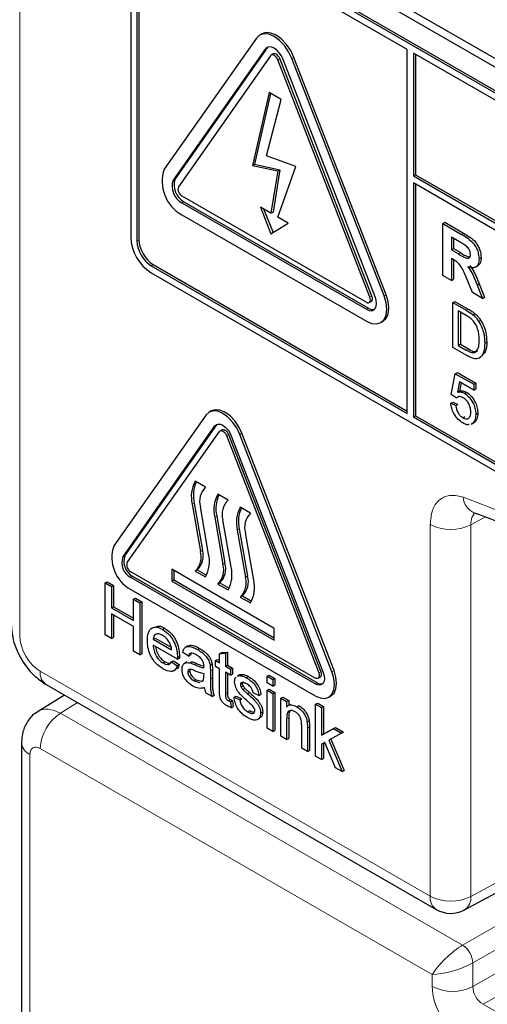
# Paper-space layout 'Blatt4' of a CAD drawing. Header units: millimetres. Extents: x 5 to 418, y 2 to 292.
# Tile 22 of 117: x 120 to 122.69, y 176.95 to 182.62. Entities that reach past the tile are written whole.
import ezdxf

# ---------------------------------------------------------------- set-up
doc = ezdxf.new("R2010")
doc.units = ezdxf.units.MM

psp = doc.layouts.new('Blatt4')

# ---------------------------------------------------------------- linework, layer by layer
at = {"color": 7, "linetype": 'Continuous', "lineweight": 18}
for p, q in [((120.0037, 190.4561), (120.0037, 179.0697)), ((121.4161, 182.4484), (121.4279, 182.4552)), ((121.4875, 182.3868), (121.4993, 182.3936)), ((121.5692, 182.3941), (121.5809, 182.4009)), ((120.8857, 181.6939), (120.8975, 181.7007)), ((120.9368, 181.5624), (120.9486, 181.5692)), ((122.5453, 181.3815), (122.5571, 181.3883)), ((120.6775, 181.3438), (120.6893, 181.3506)), ((122.5265, 181.2695), (122.5383, 181.2763)), ((120.76, 181.2009), (120.7718, 181.2077)), ((122.0995, 181.0272), (122.1113, 181.034)), ((122.0178, 181.0199), (122.0296, 181.0267)), ((121.9974, 180.95), (122.0092, 180.9569)), ((122.5712, 180.9446), (122.583, 180.9514)), ((122.5724, 180.7152), (122.5842, 180.722)), ((121.1265, 180.2782), (121.1383, 180.285)), ((121.1929, 180.2229), (121.2047, 180.2297)), ((121.2694, 180.2298), (121.2812, 180.2366)), ((121.0074, 179.8347), (120.9956, 179.8279)), ((121.1371, 179.7599), (121.1253, 179.7531)), ((122.6819, 179.7545), (122.5984, 179.7094)), ((121.2667, 179.6851), (121.2549, 179.6783)), ((122.3648, 177.5706), (122.3648, 179.7106)), ((122.5984, 179.7094), (122.5984, 177.5694)), ((121.0546, 179.5626), (121.0428, 179.5558)), ((120.5962, 179.5237), (120.608, 179.5305)), ((121.1843, 179.4878), (121.1725, 179.481)), ((120.6421, 179.4053), (120.6539, 179.4121)), ((121.3139, 179.413), (121.3021, 179.4062)), ((121.0087, 178.9042), (121.0205, 178.911)), ((120.1215, 178.8656), (122.3648, 177.5706)), ((121.1002, 178.8676), (121.112, 178.8744)), ((121.1002, 178.8208), (121.112, 178.8276)), ((121.7232, 178.8561), (121.735, 178.8629)), ((121.7998, 178.8629), (121.8115, 178.8697)), ((121.7028, 178.793), (121.7146, 178.7998)), ((121.1867, 178.736), (121.1985, 178.7428)), ((120.3365, 178.6852), (120.2375, 178.624)), ((120.2375, 178.624), (122.5511, 177.2883)), ((121.539, 178.5898), (121.5508, 178.5966)), ((121.6587, 178.5373), (121.6705, 178.5441)), ((120.0628, 178.387), (120.0628, 176.1109)), ((122.3764, 177.1194), (120.1217, 178.421)), ((122.5984, 177.5694), (123.2229, 177.9052)), ((122.5511, 177.2883), (123.2507, 177.6922)), ((123.2507, 177.5561), (122.61, 177.1863)), ((122.61, 177.0502), (123.3007, 177.4489)), ((123.4186, 177.3809), (122.669, 176.9481)), ((122.61, 177.1863), (122.61, 177.0502)), ((122.3764, 177.0514), (122.3764, 177.1194)), ((122.669, 176.9481), (124.9987, 175.6032))]:
    psp.add_line(p, q, dxfattribs=at)
at = {"color": 7, "linetype": 'Continuous', "lineweight": 25}
for p, q in [((120.7423, 183.4974), (126.6938, 180.0617)), ((120.7844, 183.5217), (126.6769, 180.12)), ((126.6525, 179.9358), (120.76, 183.3375)), ((126.6643, 179.9426), (120.7718, 183.3443)), ((120.6421, 183.2695), (120.6421, 181.3642)), ((120.6775, 183.2491), (120.6775, 181.3438)), ((120.6893, 183.2559), (120.6893, 181.3506)), ((122.2331, 182.4463), (120.76, 183.2967)), ((121.365, 182.5119), (120.8347, 181.7574)), ((121.3956, 182.5361), (121.3838, 182.5293)), ((121.4279, 182.4552), (120.8975, 181.7007)), ((121.4317, 182.4598), (121.4279, 182.4552)), ((121.4161, 182.4484), (120.8857, 181.6939)), ((121.4467, 182.4104), (120.9164, 181.6558)), ((121.4622, 182.4206), (121.4504, 182.4138)), ((122.0296, 181.0267), (121.4993, 182.3936)), ((122.0995, 181.0272), (121.5692, 182.3941)), ((122.1113, 181.034), (121.5809, 182.4009)), ((122.2331, 180.3505), (122.2331, 182.4463)), ((122.2685, 182.4259), (122.2685, 181.7183)), ((126.6525, 179.895), (122.2685, 182.4259)), ((122.2803, 182.4191), (122.2803, 181.7251)), ((122.0178, 181.0199), (121.4875, 182.3868)), ((122.0485, 181.0227), (121.5181, 182.3895)), ((121.4376, 182.1978), (121.3432, 181.7789)), ((121.4467, 182.1926), (121.355, 181.7857)), ((121.5078, 182.1573), (121.4376, 182.1978)), ((121.4227, 181.833), (121.5078, 182.1573)), ((121.5925, 181.7718), (121.4227, 181.833)), ((121.3432, 181.7789), (121.355, 181.7857)), ((121.3432, 181.7789), (121.4875, 181.7466)), ((121.355, 181.7857), (121.4993, 181.7534)), ((121.4875, 181.4812), (121.5925, 181.7718)), ((121.4875, 181.7466), (121.4489, 181.5035)), ((121.4993, 181.7534), (121.4607, 181.5103)), ((121.4875, 181.7466), (121.4993, 181.7534)), ((122.2685, 181.7183), (122.2803, 181.7251)), ((122.2685, 181.7183), (126.735, 179.1398)), ((122.2803, 181.7251), (126.735, 179.1534)), ((126.735, 179.099), (122.2685, 181.6775)), ((122.2685, 181.6775), (122.2685, 180.3301)), ((122.2803, 181.6707), (122.2803, 180.3369)), ((120.9368, 181.6032), (121.9974, 180.9909)), ((120.9368, 181.5624), (121.9974, 180.95)), ((120.9486, 181.5692), (122.0092, 180.9569)), ((120.9368, 181.4943), (121.9974, 180.882)), ((121.4489, 181.5035), (121.388, 181.5386)), ((121.388, 181.5386), (121.4489, 181.385)), ((121.4068, 181.5278), (121.4605, 181.3922)), ((121.4489, 181.5035), (121.4607, 181.5103)), ((121.4489, 181.385), (121.5484, 181.446)), ((121.5484, 181.446), (121.4875, 181.4812)), ((122.4365, 181.4443), (122.4483, 181.4511)), ((122.4365, 181.1449), (122.4365, 181.4443)), ((122.4365, 181.4443), (122.5453, 181.3815)), ((122.4483, 181.4511), (122.5571, 181.3883)), ((122.5287, 181.3411), (122.4864, 181.3656)), ((122.4864, 181.3656), (122.4864, 181.2927)), ((122.4981, 181.3588), (122.4981, 181.2995)), ((122.4864, 181.2927), (122.4981, 181.2995)), ((122.4864, 181.2927), (122.5265, 181.2695)), ((122.4981, 181.2995), (122.5383, 181.2763)), ((120.7718, 181.2077), (122.2331, 180.3641)), ((122.4975, 181.2363), (122.4864, 181.2428)), ((122.4864, 181.2428), (122.4864, 181.1161)), ((122.4981, 181.2359), (122.4981, 181.1229)), ((122.6459, 181.2404), (122.6577, 181.2473)), ((120.76, 181.2009), (122.2331, 180.3505)), ((120.76, 181.1601), (126.6525, 177.7584)), ((122.6253, 181.1921), (122.6385, 181.1998)), ((122.4864, 181.1161), (122.4365, 181.1449)), ((122.4864, 181.1161), (122.4981, 181.1229)), ((122.6076, 181.0461), (122.5707, 181.1354)), ((122.6344, 181.0899), (122.6462, 181.0967)), ((122.6344, 181.0899), (122.6659, 181.0125)), ((122.6462, 181.0967), (122.6776, 181.0193)), ((122.6659, 181.0125), (122.6076, 181.0461)), ((122.0141, 180.9892), (122.0259, 180.996)), ((122.4947, 180.9888), (122.5065, 180.9956)), ((122.4947, 180.7303), (122.4947, 180.9888)), ((122.4947, 180.9888), (122.5712, 180.9446)), ((122.5065, 180.9956), (122.583, 180.9514)), ((122.6659, 181.0125), (122.6776, 181.0193)), ((122.5716, 180.9146), (122.5262, 180.9408)), ((122.5262, 180.9408), (122.5262, 180.7419)), ((122.538, 180.934), (122.538, 180.7487)), ((122.6108, 180.9181), (122.6226, 180.9249)), ((122.0808, 180.8738), (122.0925, 180.8806)), ((122.6434, 180.8808), (122.6551, 180.8876)), ((122.5262, 180.7419), (122.538, 180.7487)), ((122.538, 180.7487), (122.5842, 180.722)), ((122.6784, 180.7549), (122.6902, 180.7617)), ((122.5749, 180.684), (122.4947, 180.7303)), ((122.5262, 180.7419), (122.5724, 180.7152)), ((122.4861, 180.4601), (122.509, 180.5794)), ((122.509, 180.5794), (122.5208, 180.5862)), ((122.509, 180.5794), (122.6152, 180.5181)), ((122.5208, 180.5862), (122.627, 180.5249)), ((122.5325, 180.5327), (122.5211, 180.4723)), ((122.6152, 180.485), (122.5325, 180.5327)), ((122.542, 180.5273), (122.5329, 180.4791)), ((122.6152, 180.5181), (122.627, 180.5249)), ((122.627, 180.5249), (122.627, 180.4918)), ((122.5211, 180.4723), (122.5329, 180.4791)), ((122.561, 180.4665), (122.5728, 180.4733)), ((122.6152, 180.5181), (122.6152, 180.485)), ((122.6152, 180.485), (122.627, 180.4918)), ((122.4832, 180.4087), (122.495, 180.4155)), ((122.4832, 180.4087), (122.5119, 180.3954)), ((122.5148, 180.4402), (122.4861, 180.4601)), ((122.495, 180.4155), (122.5237, 180.4022)), ((122.5148, 180.4402), (122.5265, 180.447)), ((121.1051, 180.365), (121.0933, 180.3582)), ((122.5119, 180.3954), (122.5237, 180.4022)), ((121.0755, 180.3417), (120.5452, 179.5872)), ((122.2685, 180.3301), (122.2803, 180.3369)), ((122.2685, 180.3301), (126.6525, 177.7992)), ((122.2803, 180.3369), (126.6643, 177.806)), ((122.5529, 180.3253), (122.5647, 180.3321)), ((122.6014, 180.2883), (122.6147, 180.296)), ((122.6096, 180.2942), (122.6214, 180.301)), ((122.6267, 180.3449), (122.6385, 180.3517)), ((120.5962, 179.5237), (121.1265, 180.2782)), ((120.608, 179.5305), (121.1383, 180.285)), ((120.6217, 179.4919), (121.1521, 180.2465)), ((121.1383, 180.285), (121.1413, 180.2887)), ((121.1676, 180.2568), (121.1558, 180.25)), ((122.6096, 180.2942), (122.6017, 180.2917)), ((121.1929, 180.2229), (121.7232, 178.8561)), ((121.2047, 180.2297), (121.735, 178.8629)), ((121.2184, 180.2252), (121.7487, 178.8583)), ((121.7998, 178.8629), (121.2694, 180.2298)), ((121.8115, 178.8697), (121.2812, 180.2366)), ((121.0723, 179.9259), (121.0134, 179.9599)), ((121.2019, 179.851), (121.143, 179.8851)), ((120.9956, 179.8279), (121.0428, 179.5558)), ((121.0074, 179.8347), (121.0546, 179.5626)), ((121.09, 179.5407), (121.0428, 179.8128)), ((121.3316, 179.7762), (121.2726, 179.8102)), ((121.1253, 179.7531), (121.1725, 179.481)), ((121.1371, 179.7599), (121.1843, 179.4878)), ((121.2197, 179.4659), (121.1725, 179.738)), ((121.2549, 179.6783), (121.3021, 179.4062)), ((121.2667, 179.6851), (121.3139, 179.413)), ((121.3493, 179.391), (121.3021, 179.6631)), ((121.4671, 179.1128), (120.8778, 179.453)), ((120.8778, 179.453), (120.8778, 179.3849)), ((120.8896, 179.4461), (120.8896, 179.3917)), ((121.0252, 179.4496), (121.0134, 179.4428)), ((121.0252, 179.4496), (121.0782, 179.4189)), ((121.7028, 178.827), (120.6421, 179.4393)), ((121.7028, 178.793), (120.6421, 179.4053)), ((121.7146, 178.7998), (120.6539, 179.4121)), ((120.8896, 179.3917), (120.8778, 179.3849)), ((120.8896, 179.3917), (121.4671, 179.0583)), ((121.0134, 179.4428), (121.0723, 179.4087)), ((120.4953, 179.3744), (120.5071, 179.3812)), ((120.4953, 179.075), (120.4953, 179.3744)), ((120.4953, 179.3744), (120.5318, 179.3533)), ((120.5071, 179.3812), (120.5436, 179.3601)), ((120.5318, 179.3533), (120.5436, 179.3601)), ((120.5318, 179.3533), (120.5318, 179.2305)), ((120.5436, 179.3601), (120.5436, 179.2373)), ((120.6421, 179.3373), (121.7028, 178.7249)), ((120.8778, 179.3849), (121.4671, 179.0447)), ((121.1548, 179.3747), (121.143, 179.3679)), ((121.143, 179.3679), (121.2019, 179.3339)), ((121.1548, 179.3747), (121.2079, 179.3441)), ((120.6582, 179.2804), (120.6699, 179.2872)), ((120.6582, 179.1575), (120.6582, 179.2804)), ((120.6582, 179.2804), (120.6947, 179.2593)), ((120.6699, 179.2872), (120.7065, 179.2661)), ((121.2844, 179.2999), (121.2726, 179.2931)), ((121.2726, 179.2931), (121.3316, 179.2591)), ((121.2844, 179.2999), (121.3375, 179.2692)), ((120.5318, 179.2305), (120.5436, 179.2373)), ((120.5318, 179.2305), (120.6582, 179.1575)), ((120.5436, 179.2373), (120.6582, 179.1712)), ((120.6947, 179.2593), (120.7065, 179.2661)), ((120.6947, 179.2593), (120.6947, 178.9599)), ((120.7065, 179.2661), (120.7065, 178.9667)), ((120.6582, 179.123), (120.5318, 179.1959)), ((120.5318, 179.1959), (120.5318, 179.0539)), ((120.5436, 179.1891), (120.5436, 179.0607)), ((120.6582, 178.981), (120.6582, 179.123)), ((120.8255, 179.107), (120.8373, 179.1138)), ((121.4671, 179.0447), (121.4671, 179.1128)), ((120.5318, 179.0539), (120.4953, 179.075)), ((120.5318, 179.0539), (120.5436, 179.0607)), ((120.7712, 179.0501), (120.783, 179.0569)), ((120.7712, 179.0501), (120.8775, 178.9887)), ((120.783, 179.0569), (120.8748, 179.0039)), ((120.9106, 178.935), (120.7712, 179.0155)), ((120.9698, 179.0124), (120.9565, 179.0048)), ((121.0265, 178.9909), (121.0383, 178.9977)), ((120.6947, 178.9599), (120.6582, 178.981)), ((120.6947, 178.9599), (120.7065, 178.9667)), ((120.9106, 178.935), (120.9224, 178.9418)), ((120.9108, 178.9448), (120.9226, 178.9516)), ((120.9739, 178.9522), (120.9407, 178.9752)), ((120.9739, 178.9522), (120.9857, 178.959)), ((120.9906, 178.9698), (120.9857, 178.959)), ((121.1534, 178.9671), (121.1652, 178.9739)), ((121.1534, 178.9671), (121.1867, 178.9698)), ((121.1534, 178.9139), (121.1534, 178.9671)), ((121.1652, 178.9739), (121.1985, 178.9766)), ((121.1867, 178.9698), (121.1985, 178.9766)), ((121.1867, 178.9698), (121.1867, 178.8947)), ((121.1985, 178.9766), (121.1985, 178.9015)), ((120.8278, 178.9138), (120.8396, 178.9206)), ((120.8772, 178.9198), (120.889, 178.9266)), ((120.8772, 178.9198), (120.9097, 178.8972)), ((120.889, 178.9266), (120.9215, 178.904)), ((120.9097, 178.8972), (120.9215, 178.904)), ((120.9647, 178.9196), (120.9514, 178.9119)), ((120.9814, 178.9144), (120.9932, 178.9212)), ((121.0986, 178.9013), (121.1104, 178.9081)), ((121.1302, 178.9273), (121.1419, 178.9341)), ((121.1302, 178.8927), (121.1302, 178.9273)), ((121.1302, 178.9273), (121.1534, 178.9139)), ((121.1534, 178.8793), (121.1302, 178.8927)), ((121.1419, 178.9341), (121.1534, 178.9275)), ((121.1534, 178.7565), (121.1534, 178.8793)), ((121.1867, 178.8947), (121.1985, 178.9015)), ((121.1867, 178.8947), (121.2166, 178.8774)), ((121.1985, 178.9015), (121.2284, 178.8842)), ((121.2166, 178.8774), (121.2284, 178.8842)), ((121.2284, 178.8842), (121.2284, 178.8496)), ((120.8891, 178.8685), (120.9023, 178.8762)), ((120.9706, 178.8608), (120.9824, 178.8676)), ((121.0635, 178.8394), (121.0637, 178.8505)), ((121.1002, 178.8676), (121.1002, 178.8208)), ((121.112, 178.8744), (121.112, 178.8276)), ((121.2166, 178.8428), (121.1867, 178.8601)), ((121.1867, 178.8601), (121.1867, 178.736)), ((121.1985, 178.8533), (121.1985, 178.7428)), ((121.2166, 178.8774), (121.2166, 178.8428)), ((121.2166, 178.8428), (121.2284, 178.8496)), ((121.2669, 178.8449), (121.2536, 178.8373)), ((121.2558, 178.8369), (121.2607, 178.8404)), ((121.2607, 178.8404), (121.2725, 178.8472)), ((121.2676, 178.8437), (121.2725, 178.8472)), ((121.3071, 178.829), (121.3188, 178.8358)), ((121.426, 178.8371), (121.4378, 178.8439)), ((121.426, 178.7987), (121.426, 178.8371)), ((121.426, 178.8371), (121.4592, 178.8179)), ((121.4378, 178.8439), (121.471, 178.8247)), ((121.4592, 178.8179), (121.471, 178.8247)), ((121.471, 178.8247), (121.471, 178.7863)), ((121.7195, 178.8254), (121.7312, 178.8322)), ((120.1561, 178.7893), (122.3993, 177.4943)), ((121.007, 178.8103), (121.0188, 178.8171)), ((121.007, 178.8103), (121.0397, 178.8013)), ((121.0188, 178.8171), (121.0514, 178.8082)), ((121.05, 178.8071), (121.0586, 178.8119)), ((121.2731, 178.7891), (121.2849, 178.7959)), ((121.2766, 178.7756), (121.2884, 178.7824)), ((121.2875, 178.7605), (121.2993, 178.7673)), ((121.4592, 178.7795), (121.426, 178.7987)), ((121.4592, 178.8179), (121.4592, 178.7795)), ((121.4592, 178.7795), (121.471, 178.7863)), ((120.2615, 178.7285), (120.1095, 178.6345)), ((121.1102, 178.72), (121.077, 178.7392)), ((121.1102, 178.72), (121.122, 178.7268)), ((121.2365, 178.7162), (121.2483, 178.723)), ((121.2365, 178.7162), (121.2698, 178.7008)), ((121.2483, 178.723), (121.2816, 178.7076)), ((121.2698, 178.7008), (121.2816, 178.7076)), ((121.3127, 178.7376), (121.3245, 178.7444)), ((121.3795, 178.7258), (121.3462, 178.7411)), ((121.3795, 178.7258), (121.3912, 178.7326)), ((121.426, 178.7565), (121.4378, 178.7633)), ((121.426, 178.7565), (121.4592, 178.7373)), ((121.426, 178.5377), (121.426, 178.7565)), ((121.4378, 178.7633), (121.471, 178.7441)), ((121.4592, 178.7373), (121.471, 178.7441)), ((121.4592, 178.7373), (121.4592, 178.5185)), ((121.471, 178.7441), (121.471, 178.5253)), ((121.5058, 178.7104), (121.5176, 178.7172)), ((121.5058, 178.4917), (121.5058, 178.7104)), ((121.5058, 178.7104), (121.539, 178.6913)), ((121.5176, 178.7172), (121.5508, 178.6981)), ((121.782, 178.7171), (121.7937, 178.7239)), ((121.2036, 178.6968), (121.2153, 178.7036)), ((121.2166, 178.6903), (121.2284, 178.6971)), ((121.2166, 178.6903), (121.2199, 178.6561)), ((121.2199, 178.6561), (121.2317, 178.6629)), ((121.2284, 178.6971), (121.2317, 178.6629)), ((121.539, 178.6913), (121.5508, 178.6981)), ((121.539, 178.6913), (121.539, 178.6607)), ((121.5599, 178.6751), (121.5466, 178.6674)), ((121.5508, 178.6981), (121.5508, 178.6699)), ((121.5967, 178.6618), (121.6085, 178.6686)), ((121.7058, 178.6756), (121.7176, 178.6824)), ((121.7058, 178.3762), (121.7058, 178.6756)), ((121.7058, 178.6756), (121.739, 178.6564)), ((121.7176, 178.6824), (121.7508, 178.6632)), ((121.739, 178.6564), (121.7508, 178.6632)), ((121.739, 178.6564), (121.739, 178.4976)), ((121.7508, 178.6632), (121.7508, 178.5044)), ((121.3156, 178.6322), (121.3274, 178.639)), ((121.3714, 178.5874), (121.3847, 178.5951)), ((121.3894, 178.6245), (121.4012, 178.6314)), ((121.5508, 178.5966), (121.5508, 178.4793)), ((121.4592, 178.5185), (121.426, 178.5377)), ((121.539, 178.5898), (121.539, 178.4725)), ((121.6254, 178.4226), (121.6254, 178.5532)), ((121.657, 178.5741), (121.6688, 178.5809)), ((121.6705, 178.5441), (121.6705, 178.4102)), ((121.7508, 178.5044), (121.8203, 178.5425)), ((121.8085, 178.5357), (121.8203, 178.5425)), ((121.8203, 178.5425), (121.8666, 178.5158)), ((121.4592, 178.5185), (121.471, 178.5253)), ((121.539, 178.4725), (121.5058, 178.4917)), ((121.6587, 178.5373), (121.6587, 178.4034)), ((121.739, 178.4976), (121.8085, 178.5357)), ((121.739, 178.4976), (121.7508, 178.5044)), ((121.8548, 178.509), (121.782, 178.4692)), ((121.8085, 178.5357), (121.8548, 178.509)), ((121.8548, 178.509), (121.8666, 178.5158)), ((120.014, 178.4551), (120.014, 176.1789)), ((121.539, 178.4725), (121.5508, 178.4793)), ((121.7581, 178.4561), (121.739, 178.4456)), ((121.739, 178.4456), (121.739, 178.357)), ((121.7508, 178.4521), (121.7508, 178.3638)), ((121.8193, 178.3107), (121.7581, 178.4561)), ((121.782, 178.4692), (121.8581, 178.2883)), ((121.7939, 178.4757), (121.8699, 178.2951)), ((121.6587, 178.4034), (121.6254, 178.4226)), ((121.6587, 178.4034), (121.6705, 178.4102)), ((121.739, 178.357), (121.7058, 178.3762)), ((121.739, 178.357), (121.7508, 178.3638)), ((121.8581, 178.2883), (121.8193, 178.3107)), ((121.8581, 178.2883), (121.8699, 178.2951)), ((122.5616, 177.4918), (123.2478, 177.8608))]:
    psp.add_line(p, q, dxfattribs=at)
at = {"color": 7, "linetype": 'Continuous', "lineweight": 25, "flags": 128}
for points in [[(121.5692, 182.3941), (121.5504, 182.4331), (121.526, 182.4688), (121.4976, 182.4988), (121.4671, 182.5211), (121.4366, 182.534), (121.4082, 182.5368), (121.3838, 182.5293), (121.365, 182.5119)], [(121.5809, 182.4009), (121.5622, 182.4399), (121.5378, 182.4756), (121.5094, 182.5056), (121.4789, 182.5279), (121.4484, 182.5408), (121.42, 182.5436), (121.3956, 182.5361)], [(121.5181, 182.3895), (121.5088, 182.409), (121.4966, 182.4269), (121.4823, 182.4419), (121.4671, 182.453), (121.4518, 182.4595), (121.4376, 182.4609), (121.4254, 182.4571), (121.4161, 182.4484)], [(121.4875, 182.3868), (121.4838, 182.3946), (121.4789, 182.4017), (121.4732, 182.4077), (121.4671, 182.4122), (121.461, 182.4148), (121.4553, 182.4153), (121.4504, 182.4138), (121.4467, 182.4104)], [(121.4993, 182.3936), (121.4955, 182.4014), (121.4907, 182.4085), (121.485, 182.4145), (121.4789, 182.419), (121.4728, 182.4216), (121.4671, 182.4221), (121.4622, 182.4206)], [(122.0925, 180.8806), (122.0925, 180.8806), (122.1113, 180.8979), (122.123, 180.924), (122.1271, 180.9569), (122.123, 180.9944), (122.1113, 181.034)], [(121.9974, 180.882), (122.0279, 180.869), (122.0564, 180.8662), (122.0808, 180.8738), (122.0995, 180.8911), (122.1113, 180.9172), (122.1153, 180.9501), (122.1113, 180.9876), (122.0995, 181.0272)], [(121.9974, 180.95), (122.0127, 180.9436), (122.0269, 180.9422), (122.0391, 180.9459), (122.0485, 180.9546), (122.0543, 180.9676), (122.0564, 180.9841), (122.0543, 181.0028), (122.0485, 181.0227)], [(121.9974, 180.9909), (122.0035, 180.9883), (122.0092, 180.9877), (122.0141, 180.9892), (122.0178, 180.9927), (122.0202, 180.9979), (122.021, 181.0045), (122.0202, 181.012), (122.0178, 181.0199)], [(122.0259, 180.996), (122.0259, 180.996), (122.0296, 180.9995), (122.032, 181.0047), (122.0328, 181.0113), (122.032, 181.0188), (122.0296, 181.0267)], [(121.2694, 180.2298), (121.2516, 180.2668), (121.2284, 180.3008), (121.2014, 180.3293), (121.1725, 180.3504), (121.1435, 180.3627), (121.1165, 180.3654), (121.0933, 180.3582), (121.0755, 180.3417)], [(121.2812, 180.2366), (121.2634, 180.2736), (121.2402, 180.3076), (121.2132, 180.3361), (121.1843, 180.3572), (121.1553, 180.3695), (121.1283, 180.3722), (121.1051, 180.365)], [(121.1265, 180.2782), (121.135, 180.2861), (121.146, 180.2894), (121.1587, 180.2882), (121.1725, 180.2823), (121.1862, 180.2723), (121.199, 180.2588), (121.21, 180.2428), (121.2184, 180.2252)], [(121.1521, 180.2465), (121.1558, 180.25), (121.1607, 180.2515), (121.1664, 180.2509), (121.1725, 180.2483), (121.1786, 180.2439), (121.1843, 180.2379), (121.1891, 180.2307), (121.1929, 180.2229)], [(121.1676, 180.2568), (121.1725, 180.2583), (121.1782, 180.2577), (121.1843, 180.2551), (121.1904, 180.2507), (121.196, 180.2447), (121.2009, 180.2375), (121.2047, 180.2297)], [(121.7028, 178.7249), (121.7318, 178.7126), (121.7588, 178.71), (121.782, 178.7171), (121.7998, 178.7336), (121.8109, 178.7583), (121.8148, 178.7896), (121.8109, 178.8253), (121.7998, 178.8629)], [(121.7487, 178.8583), (121.754, 178.8405), (121.7558, 178.8236), (121.754, 178.8088), (121.7487, 178.7971), (121.7403, 178.7893), (121.7293, 178.7859), (121.7165, 178.7872), (121.7028, 178.793)], [(121.7232, 178.8561), (121.7256, 178.8481), (121.7264, 178.8406), (121.7256, 178.834), (121.7232, 178.8288), (121.7195, 178.8254), (121.7146, 178.8239), (121.7089, 178.8244), (121.7028, 178.827)], [(121.735, 178.8629), (121.7374, 178.8549), (121.7382, 178.8474), (121.7374, 178.8408), (121.735, 178.8356), (121.7313, 178.8322), (121.7312, 178.8322)], [(121.7937, 178.7239), (121.7938, 178.7239), (121.8115, 178.7404), (121.8227, 178.7651), (121.8265, 178.7964), (121.8227, 178.8321), (121.8115, 178.8697)]]:
    psp.add_lwpolyline(points, dxfattribs=at)
at = {"color": 7, "linetype": 'Continuous', "lineweight": 25}
for centre, radius, start, end in [((121.0426, 181.6867), 0.2196, 161.2216, 241.1898), ((120.9897, 181.6585), 0.1098, 161.2216, 241.1898), ((121.0015, 181.6653), 0.1098, 161.2216, 241.1898), ((120.9579, 181.6417), 0.0439, 161.2216, 241.1898), ((120.898, 181.3759), 0.2561, 182.6055, 237.3945), ((120.8566, 181.3519), 0.1793, 182.6055, 237.3945), ((120.8684, 181.3588), 0.1793, 182.6055, 237.3945), ((122.0346, 180.9937), 0.0448, 235.4104, 282.8071), ((121.1758, 179.8709), 0.1852, 151.2773, 193.423), ((121.1957, 179.878), 0.1931, 156.0065, 192.9449), ((121.1503, 179.8452), 0.1122, 134.0193, 196.7705), ((121.3054, 179.7961), 0.1852, 151.2773, 193.423), ((121.3253, 179.8032), 0.1931, 156.0065, 192.9449), ((121.2799, 179.7704), 0.1122, 134.0193, 196.7705), ((121.435, 179.7212), 0.1852, 151.2773, 193.423), ((121.4549, 179.7283), 0.1931, 156.0065, 192.9449), ((121.4095, 179.6955), 0.1122, 134.0193, 196.7705), ((120.7427, 179.52), 0.2086, 161.2216, 241.1898), ((120.9472, 179.5303), 0.1122, 314.0193, 16.7705), ((120.6898, 179.4919), 0.0988, 161.2216, 241.1898), ((120.7015, 179.4987), 0.0988, 161.2216, 241.1898), ((120.9354, 179.5234), 0.1122, 314.0193, 16.7705), ((120.9099, 179.4977), 0.1852, 331.2773, 13.423), ((120.6633, 179.4778), 0.0439, 161.2216, 241.1898), ((121.065, 179.4486), 0.1122, 314.0193, 16.7705), ((121.0768, 179.4554), 0.1122, 314.0193, 16.7705), ((121.0395, 179.4229), 0.1852, 331.2773, 13.423), ((121.1947, 179.3738), 0.1122, 314.0193, 16.7705), ((121.2065, 179.3806), 0.1122, 314.0193, 16.7705), ((121.1692, 179.3481), 0.1852, 331.2773, 13.423), ((121.7376, 178.8333), 0.0406, 235.5354, 281.5607), ((122.4827, 177.6386), 0.1667, 240.0027, 298.2656)]:
    psp.add_arc(centre, radius, start, end, dxfattribs=at)
at = {"color": 7, "linetype": 'Continuous', "lineweight": 18}
for centre, radius, start, end in [((119.7891, 172.3905), 7.9725, 50.30384, 69.70154), ((122.6588, 179.8743), 0.1042, 183.5375, 246.7046), ((122.4828, 179.9387), 0.2568, 242.6565, 296.7662), ((120.201, 178.8556), 0.0801, 172.814, 235.8738), ((120.3782, 178.4092), 0.2568, 123.2297, 177.3477), ((120.0938, 178.4608), 0.08, 184.0936, 247.1944), ((122.4443, 177.5606), 0.0801, 172.814, 235.8738), ((122.4828, 177.7987), 0.2568, 242.6565, 296.7662), ((122.5153, 177.5614), 0.0835, 303.6566, 5.5302), ((122.4782, 177.1782), 0.1321, 3.5222, 56.4778), ((122.4944, 177.2795), 0.2568, 242.6565, 296.7662)]:
    psp.add_arc(centre, radius, start, end, dxfattribs=at)
for centre, major_axis, ratio, start_param, end_param in [((120.1216, 179.0017), (-0.0833, 0.1443), 0.577557, 0.785632, 2.356124), ((120.2396, 178.421), (-0.1293, 0.214), 0.577285, 5.486388, 6.284613), ((120.1217, 178.353), (-0.0417, 0.0722), 0.577206, 5.498021, 7.068512), ((122.4943, 177.1875), (0.128, 0.1179), 0.264838, 0.885369, 2.438712), ((122.4943, 177.1875), (0.1661, 0.0519), 0.264711, 3.844438, 5.397781), ((122.5532, 176.9494), (-0.125, 0.2165), 0.577557, 0.785632, 2.356124), ((122.6711, 177.0174), (-0.0417, 0.0722), 0.618558, 0.785635, 2.356127)]:
    psp.add_ellipse(centre, major_axis=major_axis, ratio=ratio, start_param=start_param, end_param=end_param, dxfattribs=at)
at = {"color": 7, "linetype": 'Continuous', "lineweight": 25}
for points, knots in [([(122.5453, 181.3815), (122.5571, 181.3745), (122.5805, 181.3605), (122.6106, 181.336), (122.6289, 181.3075), (122.6424, 181.2768), (122.6445, 181.255), (122.6459, 181.2404)], [0, 0, 0, 0, 0.251138, 0.500538, 0.625743, 0.751054, 1, 1, 1, 1]), ([(122.5571, 181.3883), (122.5689, 181.3813), (122.5923, 181.3673), (122.6224, 181.3428), (122.6406, 181.3143), (122.6542, 181.2837), (122.6563, 181.2618), (122.6577, 181.2473)], [0, 0, 0, 0, 0.251138, 0.500538, 0.625743, 0.751054, 1, 1, 1, 1]), ([(122.5684, 181.3173), (122.561, 181.3219), (122.5478, 181.3302), (122.5346, 181.3378), (122.5287, 181.3411)], [0, 0, 0, 0, 0.559921, 1, 1, 1, 1]), ([(122.5961, 181.2666), (122.5957, 181.2717), (122.595, 181.2818), (122.5855, 181.3021), (122.5749, 181.3115), (122.5684, 181.3173)], [0, 0, 0, 0, 0.281084, 0.561281, 1, 1, 1, 1]), ([(122.5265, 181.2695), (122.5412, 181.2604), (122.5595, 181.2491), (122.5809, 181.2434), (122.5898, 181.2462), (122.5953, 181.2543), (122.5958, 181.2625), (122.5961, 181.2666)], [0, 0, 0, 0, 0.500908, 0.625718, 0.750365, 0.875021, 1, 1, 1, 1]), ([(122.5383, 181.2763), (122.5532, 181.2666), (122.5707, 181.2552), (122.5871, 181.2522), (122.5896, 181.2517)], [0, 0, 0, 0, 0.846639, 1, 1, 1, 1]), ([(122.5707, 181.1354), (122.5614, 181.1589), (122.5484, 181.1917), (122.5185, 181.2245), (122.5045, 181.2324), (122.4975, 181.2363)], [0, 0, 0, 0, 0.560986, 0.779305, 1, 1, 1, 1]), ([(122.6459, 181.2404), (122.6451, 181.2294), (122.6434, 181.2073), (122.6265, 181.1897), (122.604, 181.1877), (122.5886, 181.193), (122.5809, 181.1956)], [0, 0, 0, 0, 0.279943, 0.558974, 0.779184, 1, 1, 1, 1]), ([(122.5927, 181.2024), (122.6006, 181.1914), (122.6136, 181.1732), (122.6269, 181.1449), (122.6369, 181.1208), (122.6431, 181.1047), (122.6462, 181.0967)], [0, 0, 0, 0, 0.339561, 0.559573, 0.779778, 1, 1, 1, 1]), ([(122.6577, 181.2473), (122.657, 181.2358), (122.6558, 181.2146), (122.6435, 181.2051), (122.6378, 181.2008)], [0, 0, 0, 0, 0.537571, 1, 1, 1, 1]), ([(122.5809, 181.1956), (122.5888, 181.1846), (122.6018, 181.1664), (122.6151, 181.138), (122.6251, 181.114), (122.6313, 181.0979), (122.6344, 181.0899)], [0, 0, 0, 0, 0.339561, 0.559573, 0.779778, 1, 1, 1, 1]), ([(122.5712, 180.9446), (122.5787, 180.9403), (122.592, 180.9326), (122.605, 180.9225), (122.6108, 180.9181)], [0, 0, 0, 0, 0.560174, 1, 1, 1, 1]), ([(122.583, 180.9514), (122.5905, 180.9471), (122.6037, 180.9394), (122.6168, 180.9293), (122.6226, 180.9249)], [0, 0, 0, 0, 0.560174, 1, 1, 1, 1]), ([(122.6226, 180.9249), (122.6292, 180.9188), (122.6411, 180.9081), (122.6508, 180.8938), (122.6551, 180.8876)], [0, 0, 0, 0, 0.559847, 1, 1, 1, 1]), ([(122.6086, 180.8879), (122.6018, 180.8937), (122.5897, 180.9042), (122.5772, 180.9114), (122.5716, 180.9146)], [0, 0, 0, 0, 0.559255, 1, 1, 1, 1]), ([(122.6468, 180.7737), (122.6458, 180.7948), (122.6444, 180.8242), (122.6265, 180.8654), (122.6146, 180.8804), (122.6086, 180.8879)], [0, 0, 0, 0, 0.55915, 0.78004, 1, 1, 1, 1]), ([(122.6108, 180.9181), (122.6174, 180.912), (122.6293, 180.9013), (122.6391, 180.887), (122.6434, 180.8808)], [0, 0, 0, 0, 0.559847, 1, 1, 1, 1]), ([(122.6434, 180.8808), (122.6499, 180.8691), (122.6631, 180.8457), (122.6759, 180.8015), (122.6774, 180.7725), (122.6784, 180.7549)], [0, 0, 0, 0, 0.279769, 0.559929, 1, 1, 1, 1]), ([(122.6551, 180.8876), (122.6617, 180.8759), (122.6749, 180.8525), (122.6877, 180.8083), (122.6892, 180.7793), (122.6902, 180.7617)], [0, 0, 0, 0, 0.279769, 0.559929, 1, 1, 1, 1]), ([(122.6784, 180.7549), (122.6773, 180.7366), (122.675, 180.7003), (122.6522, 180.6648), (122.6135, 180.6635), (122.5878, 180.6771), (122.5749, 180.684)], [0, 0, 0, 0, 0.28084, 0.559952, 0.779068, 1, 1, 1, 1]), ([(122.6253, 180.703), (122.6328, 180.713), (122.6462, 180.7309), (122.6466, 180.7606), (122.6468, 180.7737)], [0, 0, 0, 0, 0.557452, 1, 1, 1, 1]), ([(122.6902, 180.7617), (122.6898, 180.7424), (122.6893, 180.7128), (122.6748, 180.6968), (122.6697, 180.6911)], [0, 0, 0, 0, 0.648204, 1, 1, 1, 1]), ([(122.5724, 180.7152), (122.5833, 180.709), (122.6026, 180.6978), (122.6184, 180.7014), (122.6253, 180.703)], [0, 0, 0, 0, 0.561861, 1, 1, 1, 1]), ([(122.5842, 180.722), (122.5951, 180.7158), (122.6144, 180.7046), (122.6302, 180.7082), (122.6371, 180.7098)], [0, 0, 0, 0, 0.561861, 1, 1, 1, 1]), ([(122.5211, 180.4723), (122.5279, 180.4738), (122.54, 180.4764), (122.5546, 180.4696), (122.561, 180.4665)], [0, 0, 0, 0, 0.559939, 1, 1, 1, 1]), ([(122.5329, 180.4791), (122.5397, 180.4806), (122.5518, 180.4832), (122.5664, 180.4764), (122.5728, 180.4733)], [0, 0, 0, 0, 0.559939, 1, 1, 1, 1]), ([(122.561, 180.4665), (122.5713, 180.4591), (122.5918, 180.4442), (122.6135, 180.408), (122.6252, 180.3737), (122.6262, 180.3545), (122.6267, 180.3449)], [0, 0, 0, 0, 0.27917, 0.558797, 0.779169, 1, 1, 1, 1]), ([(122.5728, 180.4733), (122.583, 180.4659), (122.6036, 180.451), (122.6252, 180.4148), (122.6369, 180.3805), (122.638, 180.3613), (122.6385, 180.3517)], [0, 0, 0, 0, 0.27917, 0.558797, 0.779169, 1, 1, 1, 1]), ([(122.5528, 180.2956), (122.543, 180.3022), (122.5234, 180.3153), (122.5004, 180.3476), (122.4869, 180.3803), (122.4844, 180.3992), (122.4832, 180.4087)], [0, 0, 0, 0, 0.28007, 0.559249, 0.779432, 1, 1, 1, 1]), ([(122.5531, 180.4413), (122.5489, 180.4434), (122.5405, 180.4478), (122.5288, 180.4495), (122.5237, 180.4456), (122.5214, 180.4439)], [0, 0, 0, 0, 0.353598, 0.706329, 1, 1, 1, 1]), ([(122.598, 180.3595), (122.5976, 180.3679), (122.5967, 180.3846), (122.586, 180.411), (122.5696, 180.4306), (122.5586, 180.4377), (122.5531, 180.4413)], [0, 0, 0, 0, 0.280653, 0.559595, 0.77929, 1, 1, 1, 1]), ([(122.5119, 180.3954), (122.5131, 180.388), (122.5155, 180.3732), (122.5251, 180.3513), (122.5389, 180.3346), (122.5483, 180.3284), (122.5529, 180.3253)], [0, 0, 0, 0, 0.2807138, 0.5599263, 0.7796221, 1, 1, 1, 1]), ([(122.5529, 180.3253), (122.5603, 180.322), (122.575, 180.3153), (122.5901, 180.3241), (122.5971, 180.3402), (122.5977, 180.3531), (122.598, 180.3595)], [0, 0, 0, 0, 0.279539, 0.558252, 0.778884, 1, 1, 1, 1]), ([(122.5888, 180.2876), (122.5863, 180.2865), (122.5764, 180.2823), (122.5628, 180.2899), (122.5528, 180.2956)], [0, 0, 0, 0, 0.258464, 1, 1, 1, 1]), ([(122.6267, 180.3449), (122.6259, 180.3331), (122.6245, 180.3119), (122.6142, 180.2996), (122.6096, 180.2942)], [0, 0, 0, 0, 0.559726, 1, 1, 1, 1]), ([(122.6385, 180.3517), (122.6377, 180.3399), (122.6363, 180.3187), (122.6259, 180.3064), (122.6214, 180.301)], [0, 0, 0, 0, 0.559726, 1, 1, 1, 1]), ([(122.6118, 179.7802), (122.6118, 179.7802), (122.6085, 179.7793), (122.6141, 179.7785), (122.6195, 179.7776)], [0, 0, 0, 0, 0.006192, 1, 1, 1, 1]), ([(122.6177, 179.7785), (122.697, 179.7497), (122.9275, 179.6657), (123.3149, 179.4918), (123.7786, 179.2434), (124.2432, 178.9512), (124.6155, 178.6844), (124.8314, 178.5132), (124.8946, 178.463)], [0, 0, 0, 0, 0.106109, 0.308603, 0.511101, 0.713584, 0.916095, 1, 1, 1, 1]), ([(119.9549, 179.1377), (119.9566, 179.1122), (119.9611, 179.0474), (120.0033, 178.9426), (120.0727, 178.8467), (120.1314, 178.8063), (120.1561, 178.7893)], [0, 0, 0, 0, 0.187821, 0.477899, 0.78076, 1, 1, 1, 1]), ([(120.7379, 179.0425), (120.7388, 179.0582), (120.7404, 179.0896), (120.7614, 179.1175), (120.7924, 179.1229), (120.8145, 179.1123), (120.8255, 179.107)], [0, 0, 0, 0, 0.2807476, 0.5597747, 0.7796663, 1, 1, 1, 1]), ([(120.7933, 179.1244), (120.7971, 179.1254), (120.8099, 179.1285), (120.826, 179.1199), (120.8373, 179.1138)], [0, 0, 0, 0, 0.29546, 1, 1, 1, 1]), ([(120.8255, 179.107), (120.8393, 179.0972), (120.8667, 179.0777), (120.896, 179.0287), (120.9091, 178.983), (120.9102, 178.9575), (120.9108, 178.9448)], [0, 0, 0, 0, 0.279366, 0.558398, 0.778885, 1, 1, 1, 1]), ([(120.8373, 179.1138), (120.851, 179.104), (120.8785, 179.0845), (120.9078, 179.0355), (120.9209, 178.9898), (120.922, 178.9643), (120.9226, 178.9516)], [0, 0, 0, 0, 0.279366, 0.558398, 0.778885, 1, 1, 1, 1]), ([(120.8253, 179.0725), (120.8179, 179.0761), (120.8031, 179.0832), (120.7852, 179.0802), (120.7739, 179.0686), (120.7721, 179.0562), (120.7712, 179.0501)], [0, 0, 0, 0, 0.2801903, 0.5597279, 0.7796424, 1, 1, 1, 1]), ([(120.8653, 179.0311), (120.8587, 179.041), (120.8469, 179.0586), (120.8319, 179.0683), (120.8253, 179.0725)], [0, 0, 0, 0, 0.558512, 1, 1, 1, 1]), ([(120.8273, 178.8795), (120.8132, 178.8891), (120.7853, 178.9081), (120.754, 178.9567), (120.7396, 179.0036), (120.7385, 179.0295), (120.7379, 179.0425)], [0, 0, 0, 0, 0.279952, 0.558661, 0.778994, 1, 1, 1, 1]), ([(120.7712, 179.0155), (120.7722, 179.005), (120.7742, 178.9841), (120.7881, 178.9523), (120.8075, 178.9275), (120.821, 178.9183), (120.8278, 178.9138)], [0, 0, 0, 0, 0.2806334, 0.5596873, 0.7796605, 1, 1, 1, 1]), ([(120.7853, 179.0074), (120.786, 179.0017), (120.7878, 178.9856), (120.8001, 178.9591), (120.8192, 178.9343), (120.8328, 178.9251), (120.8396, 178.9206)], [0, 0, 0, 0, 0.171818, 0.493083, 0.746331, 1, 1, 1, 1]), ([(120.8775, 178.9887), (120.8767, 178.9965), (120.8751, 179.0104), (120.8683, 179.0248), (120.8653, 179.0311)], [0, 0, 0, 0, 0.560674, 1, 1, 1, 1]), ([(120.9407, 178.9752), (120.9437, 178.9854), (120.9498, 179.0056), (120.9826, 179.0132), (121.0099, 178.9994), (121.0265, 178.9909)], [0, 0, 0, 0, 0.28043, 0.559303, 1, 1, 1, 1]), ([(120.9708, 179.0103), (120.9768, 179.0129), (120.9955, 179.0211), (121.0211, 179.0072), (121.0383, 178.9977)], [0, 0, 0, 0, 0.323837, 1, 1, 1, 1]), ([(121.0383, 178.9977), (121.0557, 178.9867), (121.0798, 178.9713), (121.1046, 178.934), (121.1085, 178.9168), (121.1104, 178.9081)], [0, 0, 0, 0, 0.559253, 0.779195, 1, 1, 1, 1]), ([(120.9108, 178.9448), (120.9108, 178.943), (120.9107, 178.9397), (120.9107, 178.9365), (120.9106, 178.935)], [0, 0, 0, 0, 0.559999, 1, 1, 1, 1]), ([(120.9226, 178.9516), (120.9225, 178.9498), (120.9225, 178.9465), (120.9224, 178.9433), (120.9224, 178.9418)], [0, 0, 0, 0, 0.559999, 1, 1, 1, 1]), ([(121.0206, 178.9598), (121.0149, 178.9629), (121.0036, 178.969), (120.9879, 178.9723), (120.9783, 178.9643), (120.9754, 178.9563), (120.9739, 178.9522)], [0, 0, 0, 0, 0.280855, 0.559751, 0.7795, 1, 1, 1, 1]), ([(121.0551, 178.9283), (121.0491, 178.9358), (121.0384, 178.9491), (121.026, 178.9566), (121.0206, 178.9598)], [0, 0, 0, 0, 0.557871, 1, 1, 1, 1]), ([(121.0265, 178.9909), (121.0439, 178.9799), (121.068, 178.9644), (121.0928, 178.9272), (121.0967, 178.91), (121.0986, 178.9013)], [0, 0, 0, 0, 0.559253, 0.779195, 1, 1, 1, 1]), ([(120.9097, 178.8972), (120.906, 178.8884), (120.8985, 178.8709), (120.8695, 178.8598), (120.8433, 178.872), (120.8273, 178.8795)], [0, 0, 0, 0, 0.280613, 0.560833, 1, 1, 1, 1]), ([(120.8278, 178.9138), (120.8335, 178.9108), (120.8449, 178.905), (120.8646, 178.9031), (120.8724, 178.9135), (120.8772, 178.9198)], [0, 0, 0, 0, 0.281282, 0.561906, 1, 1, 1, 1]), ([(120.8396, 178.9206), (120.8454, 178.9174), (120.8556, 178.9119), (120.8647, 178.9121), (120.8686, 178.9123)], [0, 0, 0, 0, 0.568403, 1, 1, 1, 1]), ([(120.9215, 178.904), (120.9183, 178.8943), (120.9141, 178.8819), (120.9038, 178.8786), (120.9015, 178.8779)], [0, 0, 0, 0, 0.7760041, 1, 1, 1, 1]), ([(120.9374, 178.8778), (120.9381, 178.8854), (120.9395, 178.9008), (120.9541, 178.9175), (120.9711, 178.9156), (120.9814, 178.9144)], [0, 0, 0, 0, 0.280458, 0.560983, 1, 1, 1, 1]), ([(120.9994, 178.7801), (120.9907, 178.7857), (120.9734, 178.7969), (120.9519, 178.8238), (120.9391, 178.8532), (120.938, 178.8696), (120.9374, 178.8778)], [0, 0, 0, 0, 0.280815, 0.55969, 0.779696, 1, 1, 1, 1]), ([(120.9814, 178.9144), (120.9865, 178.9128), (120.9955, 178.9099), (121.0047, 178.9059), (121.0087, 178.9042)], [0, 0, 0, 0, 0.559918, 1, 1, 1, 1]), ([(120.9932, 178.9212), (120.9983, 178.9196), (121.0073, 178.9167), (121.0165, 178.9127), (121.0205, 178.911)], [0, 0, 0, 0, 0.559918, 1, 1, 1, 1]), ([(121.0087, 178.9042), (121.0191, 178.8997), (121.0376, 178.8917), (121.0556, 178.8871), (121.0635, 178.8851)], [0, 0, 0, 0, 0.560185, 1, 1, 1, 1]), ([(121.0205, 178.911), (121.0309, 178.9064), (121.0457, 178.8999), (121.0601, 178.8961), (121.0644, 178.895)], [0, 0, 0, 0, 0.701958, 1, 1, 1, 1]), ([(121.0637, 178.894), (121.0636, 178.9002), (121.0634, 178.9112), (121.0576, 178.9231), (121.0551, 178.9283)], [0, 0, 0, 0, 0.561903, 1, 1, 1, 1]), ([(121.0635, 178.8851), (121.0636, 178.8868), (121.0636, 178.8897), (121.0637, 178.8927), (121.0637, 178.894)], [0, 0, 0, 0, 0.560023, 1, 1, 1, 1]), ([(121.0986, 178.9013), (121.0992, 178.8949), (121.1002, 178.8834), (121.1002, 178.8724), (121.1002, 178.8676)], [0, 0, 0, 0, 0.559817, 1, 1, 1, 1]), ([(121.1104, 178.9081), (121.111, 178.9017), (121.112, 178.8902), (121.112, 178.8792), (121.112, 178.8744)], [0, 0, 0, 0, 0.559817, 1, 1, 1, 1]), ([(121.0137, 178.8674), (121.0042, 178.8718), (120.9923, 178.8772), (120.9798, 178.8767), (120.9747, 178.8738), (120.9713, 178.8685), (120.9708, 178.8633), (120.9706, 178.8608)], [0, 0, 0, 0, 0.50028, 0.625326, 0.750269, 0.875147, 1, 1, 1, 1]), ([(120.9706, 178.8608), (120.971, 178.857), (120.9717, 178.8494), (120.9775, 178.8372), (120.989, 178.822), (120.9995, 178.8151), (121.007, 178.8103)], [0, 0, 0, 0, 0.186565, 0.373467, 0.560613, 1, 1, 1, 1]), ([(120.9846, 178.8766), (120.9842, 178.876), (120.9826, 178.8738), (120.9825, 178.8703), (120.9824, 178.8676)], [0, 0, 0, 0, 0.239444, 1, 1, 1, 1]), ([(120.9824, 178.8676), (120.9827, 178.8638), (120.9835, 178.8562), (120.9893, 178.844), (121.0008, 178.8288), (121.0113, 178.8219), (121.0188, 178.8171)], [0, 0, 0, 0, 0.186565, 0.373467, 0.560613, 1, 1, 1, 1]), ([(121.0637, 178.8505), (121.0545, 178.8528), (121.038, 178.857), (121.0211, 178.8643), (121.0137, 178.8674)], [0, 0, 0, 0, 0.55976, 1, 1, 1, 1]), ([(121.0586, 178.8119), (121.0603, 178.8164), (121.0634, 178.8245), (121.0635, 178.8349), (121.0635, 178.8394)], [0, 0, 0, 0, 0.5589946, 1, 1, 1, 1]), ([(121.112, 178.8276), (121.1121, 178.8166), (121.1121, 178.7985), (121.1128, 178.7731), (121.115, 178.7506), (121.1197, 178.7347), (121.122, 178.7268)], [0, 0, 0, 0, 0.340206, 0.560339, 0.780175, 1, 1, 1, 1]), ([(121.2399, 178.8043), (121.2404, 178.8151), (121.241, 178.8264), (121.2474, 178.8308), (121.2478, 178.8311)], [0, 0, 0, 0, 0.941621, 1, 1, 1, 1]), ([(121.2607, 178.8404), (121.2688, 178.8407), (121.2834, 178.8413), (121.2998, 178.8328), (121.3071, 178.829)], [0, 0, 0, 0, 0.558938, 1, 1, 1, 1]), ([(121.2725, 178.8472), (121.2806, 178.8476), (121.2952, 178.8481), (121.3116, 178.8396), (121.3188, 178.8358)], [0, 0, 0, 0, 0.558938, 1, 1, 1, 1]), ([(121.3071, 178.829), (121.3164, 178.823), (121.335, 178.811), (121.3599, 178.7849), (121.3751, 178.7533), (121.378, 178.735), (121.3795, 178.7258)], [0, 0, 0, 0, 0.280737, 0.560427, 0.77945, 1, 1, 1, 1]), ([(121.3188, 178.8358), (121.3282, 178.8298), (121.3467, 178.8178), (121.3716, 178.7917), (121.3869, 178.7601), (121.3898, 178.7418), (121.3912, 178.7326)], [0, 0, 0, 0, 0.280737, 0.560427, 0.77945, 1, 1, 1, 1]), ([(121.067, 178.7718), (121.0557, 178.7686), (121.0354, 178.7629), (121.0104, 178.7749), (120.9994, 178.7801)], [0, 0, 0, 0, 0.559971, 1, 1, 1, 1]), ([(121.077, 178.7392), (121.0743, 178.7454), (121.0696, 178.7564), (121.0678, 178.7671), (121.067, 178.7718)], [0, 0, 0, 0, 0.559697, 1, 1, 1, 1]), ([(121.1002, 178.8208), (121.1003, 178.8098), (121.1004, 178.7917), (121.101, 178.7663), (121.1032, 178.7438), (121.1079, 178.7279), (121.1102, 178.72)], [0, 0, 0, 0, 0.340206, 0.560339, 0.780175, 1, 1, 1, 1]), ([(121.3136, 178.6933), (121.2967, 178.708), (121.2757, 178.7264), (121.2542, 178.7555), (121.243, 178.7776), (121.2411, 178.7937), (121.2399, 178.8043)], [0, 0, 0, 0, 0.501321, 0.626592, 0.751817, 1, 1, 1, 1]), ([(121.3095, 178.793), (121.3014, 178.7975), (121.2894, 178.8041), (121.2779, 178.801), (121.2736, 178.7956), (121.2733, 178.7912), (121.2731, 178.7891)], [0, 0, 0, 0, 0.49977, 0.749095, 0.874592, 1, 1, 1, 1]), ([(121.2731, 178.7891), (121.2733, 178.7866), (121.2736, 178.7822), (121.2757, 178.7776), (121.2766, 178.7756)], [0, 0, 0, 0, 0.559236, 1, 1, 1, 1]), ([(121.2766, 178.7756), (121.2784, 178.7725), (121.2816, 178.7669), (121.2857, 178.7625), (121.2875, 178.7605)], [0, 0, 0, 0, 0.559084, 1, 1, 1, 1]), ([(121.2859, 178.8021), (121.2859, 178.802), (121.2849, 178.8006), (121.2849, 178.7982), (121.2849, 178.7959)], [0, 0, 0, 0, 0.020673, 1, 1, 1, 1]), ([(121.2849, 178.7959), (121.2851, 178.7934), (121.2854, 178.789), (121.2875, 178.7844), (121.2884, 178.7824)], [0, 0, 0, 0, 0.559236, 1, 1, 1, 1]), ([(121.2884, 178.7824), (121.2901, 178.7793), (121.2933, 178.7737), (121.2975, 178.7693), (121.2993, 178.7673)], [0, 0, 0, 0, 0.559084, 1, 1, 1, 1]), ([(121.2993, 178.7673), (121.304, 178.763), (121.3123, 178.7552), (121.3208, 178.7477), (121.3245, 178.7444)], [0, 0, 0, 0, 0.559965, 1, 1, 1, 1]), ([(121.3462, 178.7411), (121.345, 178.7471), (121.3427, 178.759), (121.3291, 178.7801), (121.317, 178.7881), (121.3095, 178.793)], [0, 0, 0, 0, 0.2803044, 0.560237, 1, 1, 1, 1]), ([(121.1965, 178.6664), (121.1913, 178.6696), (121.1808, 178.6761), (121.1658, 178.6917), (121.1515, 178.7219), (121.1526, 178.7422), (121.1534, 178.7565)], [0, 0, 0, 0, 0.187433, 0.373821, 0.559462, 1, 1, 1, 1]), ([(121.1867, 178.736), (121.1863, 178.729), (121.1857, 178.7203), (121.1909, 178.7086), (121.1959, 178.7016), (121.2005, 178.6987), (121.2036, 178.6968)], [0, 0, 0, 0, 0.499596, 0.625239, 0.750354, 1, 1, 1, 1]), ([(121.1985, 178.7428), (121.198, 178.7358), (121.1975, 178.7271), (121.2027, 178.7154), (121.2077, 178.7084), (121.2123, 178.7055), (121.2153, 178.7036)], [0, 0, 0, 0, 0.499596, 0.625239, 0.750354, 1, 1, 1, 1]), ([(121.3152, 178.5978), (121.3047, 178.6045), (121.2838, 178.6177), (121.2569, 178.6498), (121.2419, 178.6852), (121.2383, 178.7058), (121.2365, 178.7162)], [0, 0, 0, 0, 0.280739, 0.559297, 0.779311, 1, 1, 1, 1]), ([(121.2875, 178.7605), (121.2922, 178.7562), (121.3005, 178.7484), (121.309, 178.7409), (121.3127, 178.7376)], [0, 0, 0, 0, 0.559965, 1, 1, 1, 1]), ([(121.3127, 178.7376), (121.3299, 178.7225), (121.3515, 178.7037), (121.3742, 178.6745), (121.3832, 178.6578), (121.3887, 178.6403), (121.3892, 178.6298), (121.3894, 178.6245)], [0, 0, 0, 0, 0.500446, 0.625396, 0.750274, 0.875069, 1, 1, 1, 1]), ([(121.3245, 178.7444), (121.3417, 178.7293), (121.3633, 178.7105), (121.386, 178.6813), (121.395, 178.6646), (121.4004, 178.6471), (121.401, 178.6366), (121.4012, 178.6314)], [0, 0, 0, 0, 0.500446, 0.625396, 0.750274, 0.875069, 1, 1, 1, 1]), ([(121.2199, 178.6561), (121.2156, 178.6576), (121.2078, 178.6603), (121.2, 178.6645), (121.1965, 178.6664)], [0, 0, 0, 0, 0.560078, 1, 1, 1, 1]), ([(121.2036, 178.6968), (121.206, 178.6955), (121.2103, 178.6932), (121.2147, 178.6911), (121.2166, 178.6903)], [0, 0, 0, 0, 0.5599652, 1, 1, 1, 1]), ([(121.2153, 178.7036), (121.2178, 178.7023), (121.2221, 178.7), (121.2265, 178.698), (121.2284, 178.6971)], [0, 0, 0, 0, 0.5599652, 1, 1, 1, 1]), ([(121.2698, 178.7008), (121.2711, 178.6932), (121.2738, 178.6779), (121.2899, 178.6495), (121.3058, 178.6387), (121.3156, 178.6322)], [0, 0, 0, 0, 0.281314, 0.561069, 1, 1, 1, 1]), ([(121.3448, 178.6641), (121.3391, 178.6698), (121.3288, 178.6801), (121.3183, 178.6893), (121.3136, 178.6933)], [0, 0, 0, 0, 0.559788, 1, 1, 1, 1]), ([(121.3562, 178.6398), (121.356, 178.6421), (121.3556, 178.6467), (121.3516, 178.6556), (121.3474, 178.6609), (121.3448, 178.6641)], [0, 0, 0, 0, 0.279757, 0.5598387, 1, 1, 1, 1]), ([(121.539, 178.6607), (121.5429, 178.6643), (121.5507, 178.6713), (121.5704, 178.6742), (121.5867, 178.6665), (121.5967, 178.6618)], [0, 0, 0, 0, 0.280554, 0.560815, 1, 1, 1, 1]), ([(121.5967, 178.6618), (121.6045, 178.6566), (121.6199, 178.6462), (121.6398, 178.6232), (121.6523, 178.5973), (121.6554, 178.5818), (121.657, 178.5741)], [0, 0, 0, 0, 0.280216, 0.559971, 0.779636, 1, 1, 1, 1]), ([(121.6085, 178.6686), (121.6162, 178.6634), (121.6317, 178.653), (121.6516, 178.63), (121.6641, 178.6041), (121.6672, 178.5886), (121.6688, 178.5809)], [0, 0, 0, 0, 0.280216, 0.559971, 0.779636, 1, 1, 1, 1]), ([(120.1118, 178.6336), (120.1077, 178.6318), (120.0814, 178.6206), (120.048, 178.579), (120.0186, 178.5188), (120.0155, 178.476), (120.014, 178.4551)], [0, 0, 0, 0, 0.062383, 0.400489, 0.7071, 1, 1, 1, 1]), ([(121.3894, 178.6245), (121.3878, 178.614), (121.3846, 178.5928), (121.3568, 178.579), (121.331, 178.5907), (121.3152, 178.5978)], [0, 0, 0, 0, 0.279926, 0.5600378, 1, 1, 1, 1]), ([(121.3156, 178.6322), (121.3207, 178.6294), (121.3308, 178.624), (121.3443, 178.622), (121.3541, 178.6272), (121.3555, 178.6356), (121.3562, 178.6398)], [0, 0, 0, 0, 0.281188, 0.560952, 0.781095, 1, 1, 1, 1]), ([(121.3274, 178.639), (121.3325, 178.6361), (121.3417, 178.6309), (121.3499, 178.6306), (121.3535, 178.6305)], [0, 0, 0, 0, 0.5607854, 1, 1, 1, 1]), ([(121.4012, 178.6314), (121.4001, 178.62), (121.3984, 178.6033), (121.387, 178.5989), (121.3833, 178.5975)], [0, 0, 0, 0, 0.679034, 1, 1, 1, 1]), ([(121.5875, 178.6326), (121.5819, 178.6353), (121.5708, 178.6406), (121.5557, 178.6401), (121.5399, 178.6272), (121.5394, 178.6052), (121.539, 178.5898)], [0, 0, 0, 0, 0.187273, 0.374362, 0.56054, 1, 1, 1, 1]), ([(121.5646, 178.6425), (121.5621, 178.6409), (121.5506, 178.6332), (121.5507, 178.6127), (121.5508, 178.5966)], [0, 0, 0, 0, 0.217533, 1, 1, 1, 1]), ([(121.6254, 178.5532), (121.6254, 178.561), (121.6253, 178.5764), (121.6185, 178.6016), (121.6033, 178.6218), (121.5928, 178.629), (121.5875, 178.6326)], [0, 0, 0, 0, 0.2816799, 0.5597852, 0.7795872, 1, 1, 1, 1]), ([(121.657, 178.5741), (121.6576, 178.5671), (121.6587, 178.5545), (121.6587, 178.5425), (121.6587, 178.5373)], [0, 0, 0, 0, 0.559791, 1, 1, 1, 1]), ([(121.6688, 178.5809), (121.6694, 178.5739), (121.6705, 178.5613), (121.6705, 178.5493), (121.6705, 178.5441)], [0, 0, 0, 0, 0.559791, 1, 1, 1, 1])]:
    psp.add_open_spline(points, degree=3, knots=knots, dxfattribs=at)
at = {"color": 7, "linetype": 'Continuous', "lineweight": 18}
for points, knots in [([(122.5548, 179.8678), (122.5528, 179.8685), (122.5249, 179.878), (122.473, 179.8832), (122.4133, 179.8559), (122.3726, 179.7978), (122.3674, 179.7397), (122.3648, 179.7106)], [0, 0, 0, 0, 0.019366, 0.264509, 0.509654, 0.754828, 1, 1, 1, 1]), ([(122.5984, 179.7094), (122.5993, 179.7242), (122.6007, 179.7497), (122.6131, 179.7648), (122.6183, 179.7711)], [0, 0, 0, 0, 0.581742, 1, 1, 1, 1])]:
    psp.add_open_spline(points, degree=3, knots=knots, dxfattribs=at)

doc.saveas('drawing.dxf')
